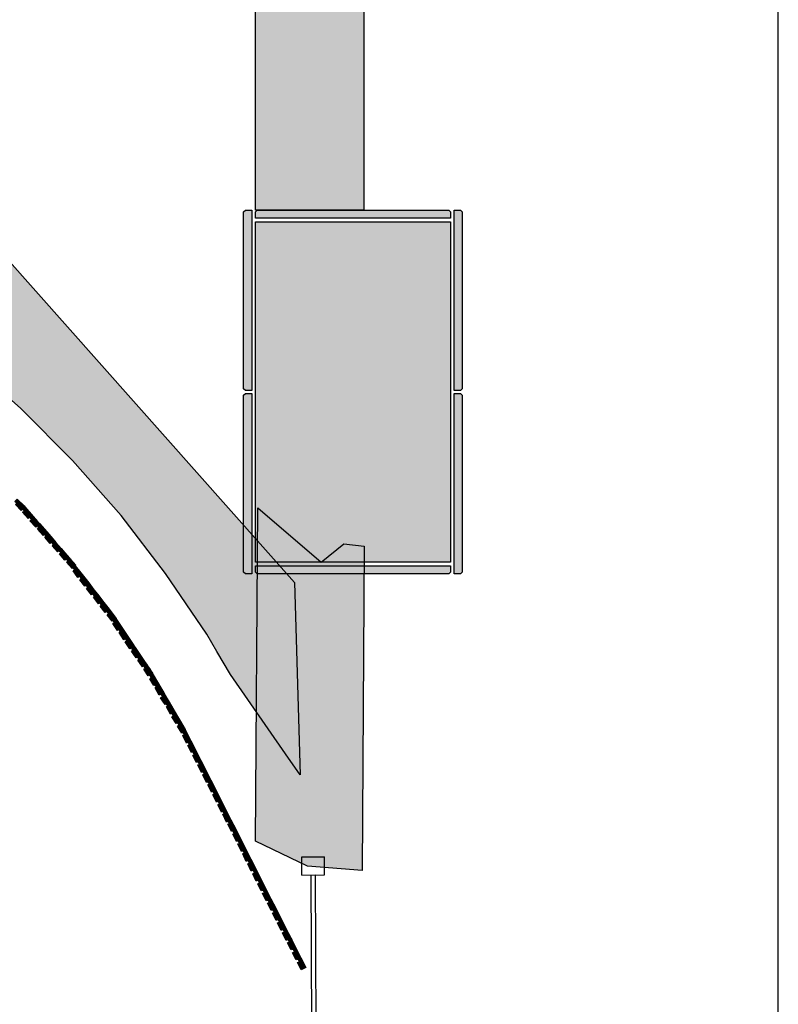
# Model space of a CAD drawing. Header units: millimetres. Extents: x -9985 to 240895, y -184894 to 39395.
# Tile 14 of 164: x 11123 to 12795, y -103500 to -101329. Entities that reach past the tile are written whole.
import ezdxf

# ---------------------------------------------------------------- set-up
doc = ezdxf.new("R2010")
doc.units = ezdxf.units.MM
for name, color, linetype in [('A-MISURE', 40, 'Continuous'), ('A-MURI-ESISTENTI', 7, 'Continuous'), ('A-MURI-NUOVI', 40, 'Continuous'), ('A-PARETI-VETRATE', 5, 'Continuous'), ('A-PILASTRI', 8, 'Continuous')]:
    doc.layers.add(name, color=color, linetype=linetype)

msp = doc.modelspace()

# ---------------------------------------------------------------- hatches: boundary and pattern name
at = {"layer": 'A-MURI-ESISTENTI'}
msp.add_hatch(color=7, dxfattribs=at).paths.add_polyline_path([(11757.501, -103195), (11642.501, -103140), (11647.501, -102405), (11787.501, -102525), (11837.501, -102485), (11882.501, -102490), (11877.501, -103205), (11757.501, -103195)])
at = {"layer": 'A-MURI-NUOVI'}
for points in [[(11881.501, -99852), (11881.501, -101749), (11642.501, -101749), (11642.501, -99852), (11881.501, -99852)], [(11741.501, -102994), (11709.131, -102947.548), (11587.501, -102773), (11557.501, -102722), (11535.501, -102684), (11444.501, -102550), (11346.501, -102422), (11239.501, -102301), (11125.501, -102186), (11004.501, -102079), (10877.501, -101979), (10747.501, -101890), (10744.501, -101888), (10605.501, -101805), (10461.501, -101732), (10315.501, -101668), (10657.501, -101364), (11728.501, -102570), (11741.501, -102994)], [(11116.501, -102395), (11112.501, -102391), (11117.501, -102386), (11132.501, -102401), (11134.361, -102403.14), (11131.501, -102406), (11128.501, -102408), (11129.001, -102408.5), (11126.501, -102411), (11113.501, -102398), (11116.501, -102395)], [(11129.001, -102408.5), (11128.501, -102408), (11131.501, -102406), (11129.001, -102408.5)], [(11131.501, -102406), (11134.501, -102404), (11150.501, -102422), (11141.501, -102429), (11129.501, -102415), (11133.501, -102413), (11129.001, -102408.5), (11131.501, -102406)], [(11150.501, -102422), (11134.501, -102404), (11131.501, -102406), (11134.361, -102403.14), (11162.501, -102435.5), (11150.501, -102422)], [(11134.361, -102403.14), (11132.501, -102401), (11134.501, -102403), (11134.361, -102403.14)], [(11161.501, -102445), (11158.501, -102448), (11145.501, -102434), (11149.501, -102431), (11145.501, -102426), (11150.501, -102422), (11162.501, -102435.5), (11166.454, -102440.047), (11161.501, -102445)], [(11165.501, -102449), (11161.501, -102445), (11166.454, -102440.047), (11182.268, -102458.233), (11177.501, -102463), (11174.501, -102466), (11162.501, -102452), (11165.501, -102449)], [(11166.454, -102440.047), (11162.501, -102435.5), (11166.501, -102440), (11166.454, -102440.047)], [(11166.501, -102440), (11182.501, -102458), (11182.268, -102458.233), (11166.454, -102440.047), (11166.501, -102440)], [(11182.268, -102458.233), (11195.834, -102473.833), (11198.501, -102477), (11190.501, -102484), (11178.501, -102470), (11181.501, -102468), (11177.501, -102463), (11182.268, -102458.233)], [(11182.501, -102458), (11195.834, -102473.833), (11182.268, -102458.233), (11182.501, -102458)], [(11197.501, -102486), (11193.501, -102482), (11198.501, -102477), (11202.501, -102481.5), (11214.352, -102495.13), (11206.501, -102502), (11194.501, -102489), (11197.501, -102486)], [(11195.834, -102473.833), (11202.501, -102481.5), (11198.501, -102477), (11195.834, -102473.833)], [(11214.352, -102495.13), (11202.501, -102481.5), (11214.501, -102495), (11214.352, -102495.13)], [(11213.501, -102504), (11209.501, -102500), (11214.361, -102495.14), (11222.501, -102504.5), (11230.501, -102514), (11225.501, -102518), (11225.677, -102518.221), (11222.501, -102521), (11210.501, -102507), (11213.501, -102504)], [(11214.501, -102495), (11214.361, -102495.14), (11214.352, -102495.13), (11214.501, -102495)], [(11214.501, -102495), (11222.501, -102504.5), (11214.361, -102495.14), (11214.501, -102495)], [(11222.501, -102504.5), (11232.501, -102516), (11234.013, -102517.951), (11230.501, -102514), (11222.501, -102504.5)], [(11225.677, -102518.221), (11225.501, -102518), (11230.501, -102514), (11225.677, -102518.221)], [(11230.501, -102514), (11234.013, -102517.951), (11245.547, -102532.834), (11243.834, -102534.333), (11240.501, -102537), (11240.599, -102537.164), (11238.501, -102539), (11226.501, -102525), (11229.501, -102523), (11225.677, -102518.221), (11230.501, -102514)], [(11245.547, -102532.834), (11234.013, -102517.951), (11246.501, -102532), (11245.547, -102532.834)], [(11243.834, -102534.333), (11245.501, -102533), (11255.046, -102545.091), (11260.438, -102552.049), (11251.501, -102559), (11240.501, -102544), (11243.501, -102542), (11240.599, -102537.164), (11243.834, -102534.333)], [(11240.599, -102537.164), (11240.501, -102537), (11243.834, -102534.333), (11240.599, -102537.164)], [(11245.547, -102532.834), (11255.046, -102545.091), (11245.501, -102533), (11243.834, -102534.333), (11245.547, -102532.834)], [(11260.438, -102552.049), (11255.046, -102545.091), (11260.501, -102552), (11260.438, -102552.049)], [(11258.501, -102561), (11255.501, -102556), (11260.439, -102552.049), (11275.267, -102571.182), (11266.501, -102578), (11255.501, -102564), (11258.501, -102561)], [(11260.439, -102552.049), (11260.438, -102552.049), (11260.501, -102552), (11260.439, -102552.049)], [(11260.501, -102552), (11275.501, -102571), (11275.267, -102571.182), (11260.439, -102552.049), (11260.501, -102552)], [(11284.501, -102595), (11281.501, -102597), (11270.501, -102583), (11273.501, -102580), (11269.501, -102576), (11275.273, -102571.19), (11286.751, -102586), (11290.501, -102591), (11284.501, -102595)], [(11275.501, -102571), (11275.273, -102571.19), (11275.267, -102571.182), (11275.501, -102571)], [(11275.501, -102571), (11286.751, -102586), (11275.273, -102571.19), (11275.501, -102571)], [(11288.501, -102600), (11284.501, -102595), (11290.501, -102591), (11297.319, -102599.636), (11305.402, -102610.066), (11299.501, -102614), (11299.829, -102614.411), (11296.501, -102617), (11285.501, -102602), (11288.501, -102600)], [(11290.501, -102591), (11286.751, -102586), (11297.319, -102599.636), (11290.501, -102591)], [(11305.501, -102610), (11305.402, -102610.066), (11297.319, -102599.636), (11305.501, -102610)], [(11299.829, -102614.411), (11299.501, -102614), (11305.402, -102610.066), (11305.407, -102610.073), (11299.829, -102614.411)], [(11305.407, -102610.073), (11320.235, -102629.206), (11311.501, -102636), (11300.501, -102622), (11303.501, -102619), (11299.829, -102614.411), (11305.407, -102610.073)], [(11305.407, -102610.073), (11305.402, -102610.066), (11305.501, -102610), (11305.407, -102610.073)], [(11305.501, -102610), (11320.501, -102629), (11320.235, -102629.206), (11305.407, -102610.073), (11305.501, -102610)], [(11328.501, -102653), (11328.786, -102653.476), (11326.501, -102655), (11315.501, -102641), (11318.501, -102638), (11314.501, -102634), (11320.242, -102629.215), (11325.501, -102636), (11334.342, -102649.106), (11328.501, -102653)], [(11320.501, -102629), (11320.242, -102629.215), (11320.235, -102629.206), (11320.501, -102629)], [(11334.342, -102649.106), (11325.501, -102636), (11320.242, -102629.215), (11320.501, -102629), (11335.501, -102649), (11334.803, -102649.465), (11334.501, -102649), (11334.342, -102649.106)], [(11334.342, -102649.106), (11334.652, -102649.566), (11328.786, -102653.476), (11328.501, -102653), (11334.342, -102649.106)], [(11341.501, -102673), (11341.829, -102673.411), (11338.501, -102676), (11328.501, -102660), (11331.501, -102658), (11328.786, -102653.476), (11334.652, -102649.566), (11340.581, -102658.355), (11347.501, -102669), (11341.501, -102673)], [(11334.501, -102649), (11334.803, -102649.465), (11334.652, -102649.566), (11334.342, -102649.106), (11334.501, -102649)], [(11340.581, -102658.355), (11334.652, -102649.566), (11334.803, -102649.465), (11340.581, -102658.355)], [(11347.501, -102669), (11340.581, -102658.355), (11373.313, -102706.875), (11361.501, -102690), (11347.501, -102669)], [(11347.501, -102669), (11341.829, -102673.411), (11341.501, -102673), (11347.501, -102669)], [(11345.501, -102678), (11341.829, -102673.411), (11347.501, -102669), (11361.501, -102690), (11355.501, -102693), (11356.022, -102693.652), (11352.501, -102696), (11342.501, -102680), (11345.501, -102678)], [(11361.501, -102690), (11373.313, -102706.875), (11375.444, -102710.034), (11365.501, -102716), (11355.501, -102701), (11359.501, -102698), (11356.022, -102693.652), (11361.501, -102690)], [(11356.022, -102693.652), (11355.501, -102693), (11361.501, -102690), (11356.022, -102693.652)], [(11372.501, -102719), (11369.501, -102714), (11375.446, -102710.036), (11377.597, -102713.226), (11388.501, -102730), (11382.501, -102734), (11379.501, -102736), (11369.501, -102721), (11372.501, -102719)], [(11375.444, -102710.034), (11373.313, -102706.875), (11375.501, -102710), (11375.444, -102710.034)], [(11375.446, -102710.036), (11375.444, -102710.034), (11375.501, -102710), (11375.446, -102710.036)], [(11375.501, -102710), (11377.597, -102713.226), (11375.446, -102710.036), (11375.501, -102710)], [(11377.597, -102713.226), (11399.876, -102746.25), (11388.501, -102730), (11377.597, -102713.226)], [(11388.501, -102730), (11399.876, -102746.25), (11402.435, -102750.044), (11396.501, -102754), (11393.501, -102756), (11383.501, -102741), (11386.501, -102739), (11382.501, -102734), (11388.501, -102730)], [(11399.501, -102759), (11396.501, -102754), (11402.435, -102750.044), (11405.017, -102753.871), (11412.251, -102765), (11415.261, -102770.16), (11409.501, -102774), (11406.501, -102776), (11396.501, -102761), (11399.501, -102759)], [(11402.435, -102750.044), (11399.876, -102746.25), (11402.501, -102750), (11402.435, -102750.044)], [(11402.501, -102750), (11405.017, -102753.871), (11402.435, -102750.044), (11402.501, -102750)], [(11405.017, -102753.871), (11410.501, -102762), (11412.251, -102765), (11405.017, -102753.871)], [(11409.501, -102774), (11415.261, -102770.16), (11436.167, -102806), (11427.501, -102792), (11415.501, -102771), (11409.501, -102774)], [(11412.501, -102779), (11409.501, -102774), (11415.501, -102771), (11427.501, -102792), (11421.501, -102795), (11421.651, -102795.25), (11418.501, -102797), (11409.501, -102782), (11412.501, -102779)], [(11415.261, -102770.16), (11412.251, -102765), (11415.501, -102770), (11415.261, -102770.16)], [(11427.501, -102792), (11436.167, -102806), (11440.307, -102813.097), (11434.501, -102816), (11430.501, -102818), (11421.501, -102802), (11424.501, -102800), (11421.651, -102795.25), (11427.501, -102792)], [(11421.651, -102795.25), (11421.501, -102795), (11427.501, -102792), (11421.651, -102795.25)], [(11446.501, -102837), (11446.651, -102837.25), (11443.501, -102839), (11433.501, -102824), (11437.501, -102822), (11434.501, -102816), (11440.307, -102813.097), (11452.501, -102834), (11446.501, -102837)], [(11440.307, -102813.097), (11436.167, -102806), (11440.501, -102813), (11440.307, -102813.097)], [(11440.501, -102813), (11452.501, -102834), (11440.307, -102813.097), (11440.501, -102813)], [(11449.501, -102842), (11446.651, -102837.25), (11452.501, -102834), (11464.501, -102855), (11458.501, -102858), (11458.631, -102858.261), (11455.501, -102860), (11446.501, -102844), (11449.501, -102842)], [(11452.501, -102834), (11446.651, -102837.25), (11446.501, -102837), (11452.501, -102834)], [(11452.501, -102834), (11468.834, -102862), (11464.501, -102855), (11452.501, -102834)], [(11464.501, -102855), (11468.834, -102862), (11477.113, -102876.194), (11471.501, -102879), (11467.501, -102881), (11458.501, -102866), (11461.501, -102864), (11458.631, -102858.261), (11464.501, -102855)], [(11458.631, -102858.261), (11458.501, -102858), (11464.501, -102855), (11458.631, -102858.261)], [(11477.113, -102876.194), (11468.834, -102862), (11477.501, -102876), (11477.113, -102876.194)], [(11477.113, -102876.194), (11487.501, -102894), (11489.118, -102897.191), (11483.501, -102900), (11483.61, -102900.273), (11480.501, -102902), (11470.501, -102887), (11474.501, -102884), (11471.501, -102879), (11477.113, -102876.194)], [(11477.501, -102876), (11489.501, -102897), (11489.118, -102897.191), (11487.501, -102894), (11477.113, -102876.194), (11477.501, -102876)], [(11494.501, -102922), (11490.501, -102924), (11482.501, -102907), (11485.501, -102905), (11483.61, -102900.273), (11489.126, -102897.208), (11500.235, -102919.133), (11494.501, -102922)], [(11483.61, -102900.273), (11483.501, -102900), (11489.118, -102897.191), (11489.126, -102897.208), (11483.61, -102900.273)], [(11489.126, -102897.208), (11489.118, -102897.191), (11489.501, -102897), (11489.126, -102897.208)], [(11500.235, -102919.133), (11489.126, -102897.208), (11489.501, -102897), (11500.501, -102919), (11500.235, -102919.133)], [(11497.501, -102927), (11494.501, -102922), (11500.235, -102919.133), (11510.947, -102940.277), (11501.501, -102945), (11493.501, -102929), (11497.501, -102927)], [(11500.501, -102919), (11511.501, -102940), (11510.947, -102940.277), (11500.235, -102919.133), (11500.501, -102919)], [(11507.501, -102949), (11505.501, -102944), (11510.982, -102940.346), (11522.064, -102962.218), (11516.501, -102965), (11512.501, -102967), (11504.501, -102951), (11507.501, -102949)], [(11510.982, -102940.346), (11510.947, -102940.277), (11511.501, -102940), (11510.982, -102940.346)], [(11511.501, -102940), (11522.501, -102962), (11522.064, -102962.218), (11510.982, -102940.346), (11511.501, -102940)], [(11522.064, -102962.218), (11533.181, -102984.16), (11527.501, -102987), (11523.501, -102989), (11515.501, -102972), (11519.501, -102971), (11516.501, -102965), (11522.064, -102962.218)], [(11522.501, -102962), (11533.501, -102984), (11533.181, -102984.16), (11522.064, -102962.218), (11522.501, -102962)], [(11533.181, -102984.16), (11544.298, -103006.101), (11538.501, -103009), (11534.501, -103011), (11526.501, -102994), (11529.501, -102992), (11527.501, -102987), (11533.181, -102984.16)], [(11533.501, -102984), (11544.501, -103006), (11544.298, -103006.101), (11533.181, -102984.16), (11533.501, -102984)], [(11544.298, -103006.101), (11555.011, -103027.245), (11549.501, -103030), (11545.501, -103032), (11537.501, -103016), (11541.501, -103014), (11538.501, -103009), (11544.298, -103006.101)], [(11544.501, -103006), (11555.501, -103027), (11555.011, -103027.245), (11544.298, -103006.101), (11544.501, -103006)], [(11560.501, -103052), (11556.501, -103054), (11548.501, -103038), (11551.501, -103036), (11549.501, -103030), (11555.011, -103027.245), (11566.128, -103049.186), (11560.501, -103052)], [(11566.128, -103049.186), (11555.011, -103027.245), (11555.501, -103027), (11566.501, -103049), (11566.128, -103049.186)], [(11563.501, -103058), (11560.501, -103052), (11566.128, -103049.186), (11577.245, -103071.128), (11571.501, -103074), (11567.501, -103076), (11559.501, -103060), (11563.501, -103058)], [(11566.501, -103049), (11577.501, -103071), (11577.245, -103071.128), (11566.128, -103049.186), (11566.501, -103049)], [(11577.245, -103071.128), (11588.362, -103093.069), (11582.501, -103096), (11578.501, -103098), (11570.501, -103081), (11573.501, -103080), (11571.501, -103074), (11577.245, -103071.128)], [(11577.501, -103071), (11588.501, -103093), (11588.362, -103093.069), (11577.245, -103071.128), (11577.501, -103071)], [(11585.501, -103101), (11582.501, -103096), (11588.362, -103093.069), (11599.075, -103114.213), (11589.501, -103119), (11581.501, -103103), (11585.501, -103101)], [(11588.501, -103093), (11599.501, -103114), (11599.075, -103114.213), (11588.362, -103093.069), (11588.501, -103093)], [(11604.501, -103139), (11600.501, -103141), (11592.501, -103125), (11595.501, -103123), (11593.501, -103118), (11599.102, -103114.266), (11610.192, -103136.154), (11604.501, -103139)], [(11599.501, -103114), (11599.102, -103114.266), (11599.075, -103114.213), (11599.501, -103114)], [(11610.192, -103136.154), (11599.102, -103114.266), (11599.501, -103114), (11610.501, -103136), (11610.192, -103136.154)], [(11615.501, -103161), (11611.501, -103163), (11603.501, -103146), (11607.501, -103145), (11604.501, -103139), (11610.192, -103136.154), (11621.309, -103158.096), (11615.501, -103161)], [(11621.309, -103158.096), (11610.192, -103136.154), (11610.501, -103136), (11621.501, -103158), (11621.309, -103158.096)], [(11626.501, -103183), (11622.501, -103185), (11614.501, -103168), (11617.501, -103166), (11615.501, -103161), (11621.309, -103158.096), (11632.426, -103180.037), (11626.501, -103183)], [(11632.426, -103180.037), (11621.309, -103158.096), (11621.501, -103158), (11632.501, -103180), (11632.426, -103180.037)], [(11629.501, -103188), (11626.501, -103183), (11632.426, -103180.037), (11643.139, -103201.181), (11637.501, -103204), (11633.501, -103206), (11625.501, -103190), (11629.501, -103188)], [(11632.501, -103180), (11643.501, -103201), (11643.139, -103201.181), (11632.426, -103180.037), (11632.501, -103180)], [(11643.139, -103201.181), (11654.256, -103223.122), (11648.501, -103226), (11644.501, -103228), (11636.501, -103212), (11640.501, -103210), (11637.501, -103204), (11643.139, -103201.181)], [(11643.501, -103201), (11654.501, -103223), (11654.256, -103223.122), (11643.139, -103201.181), (11643.501, -103201)], [(11654.256, -103223.122), (11665.373, -103245.064), (11659.501, -103248), (11655.501, -103250), (11647.501, -103234), (11651.501, -103232), (11648.501, -103226), (11654.256, -103223.122)], [(11654.501, -103223), (11665.501, -103245), (11665.373, -103245.064), (11654.256, -103223.122), (11654.501, -103223)], [(11670.501, -103270), (11666.501, -103272), (11658.501, -103255), (11662.501, -103254), (11659.501, -103248), (11665.373, -103245.064), (11676.49, -103267.005), (11670.501, -103270)], [(11676.49, -103267.005), (11665.373, -103245.064), (11665.501, -103245), (11676.501, -103267), (11676.49, -103267.005)], [(11673.501, -103275), (11670.501, -103270), (11676.49, -103267.005), (11687.203, -103288.149), (11677.501, -103293), (11669.501, -103277), (11673.501, -103275)], [(11676.501, -103267), (11687.501, -103288), (11687.203, -103288.149), (11676.49, -103267.005), (11676.501, -103267)], [(11684.501, -103297), (11681.501, -103292), (11687.222, -103288.186), (11698.32, -103310.09), (11692.501, -103313), (11688.501, -103315), (11680.501, -103299), (11684.501, -103297)], [(11687.222, -103288.186), (11687.203, -103288.149), (11687.501, -103288), (11687.222, -103288.186)], [(11687.501, -103288), (11698.501, -103310), (11698.32, -103310.09), (11687.222, -103288.186), (11687.501, -103288)], [(11698.32, -103310.09), (11709.437, -103332.032), (11703.501, -103335), (11699.501, -103337), (11691.501, -103320), (11695.501, -103319), (11692.501, -103313), (11698.32, -103310.09)], [(11698.501, -103310), (11709.501, -103332), (11709.437, -103332.032), (11698.32, -103310.09), (11698.501, -103310)], [(11714.501, -103357), (11710.501, -103359), (11702.501, -103342), (11706.501, -103340), (11703.501, -103335), (11709.437, -103332.032), (11715.501, -103344), (11720.501, -103354), (11714.501, -103357)], [(11709.501, -103332), (11715.501, -103344), (11709.437, -103332.032), (11709.501, -103332)], [(11717.501, -103362), (11714.501, -103357), (11720.501, -103354), (11722.538, -103357.889), (11731.267, -103375.117), (11725.501, -103378), (11721.501, -103380), (11713.501, -103364), (11717.501, -103362)], [(11720.501, -103354), (11715.501, -103344), (11722.538, -103357.889), (11720.501, -103354)], [(11731.267, -103375.117), (11722.538, -103357.889), (11731.501, -103375), (11731.267, -103375.117)], [(11731.267, -103375.117), (11742.384, -103397.059), (11736.501, -103400), (11732.501, -103402), (11724.501, -103386), (11728.501, -103384), (11725.501, -103378), (11731.267, -103375.117)], [(11731.501, -103375), (11742.501, -103397), (11742.384, -103397.059), (11731.267, -103375.117), (11731.501, -103375)], [(11739.501, -103406), (11736.501, -103400), (11742.384, -103397.059), (11753.501, -103419), (11743.501, -103424), (11735.501, -103408), (11739.501, -103406)], [(11742.501, -103397), (11753.501, -103419), (11742.384, -103397.059), (11742.501, -103397)]]:
    msp.add_hatch(color=40, dxfattribs=at).paths.add_polyline_path(points)
at = {"layer": 'A-PILASTRI'}
for points in [[(11634.501, -102147), (11620.501, -102147), (11616.501, -102143), (11616.501, -101753), (11620.501, -101749), (11634.501, -101749), (11634.501, -102147)], [(11642.501, -101767), (11642.501, -101753), (11646.501, -101749), (12068.501, -101749), (12072.501, -101753), (12072.501, -101767), (11642.501, -101767)], [(12080.501, -101749), (12094.501, -101749), (12098.501, -101753), (12098.501, -102143), (12094.501, -102147), (12080.501, -102147), (12080.501, -101749)], [(12072.501, -102525), (11642.501, -102525), (11642.501, -101775), (12072.501, -101775), (12072.501, -102525)], [(11634.501, -102551), (11620.501, -102551), (11616.501, -102547), (11616.501, -102157), (11620.501, -102153), (11634.501, -102153), (11634.501, -102551)], [(12080.501, -102153), (12094.501, -102153), (12098.501, -102157), (12098.501, -102547), (12094.501, -102551), (12080.501, -102551), (12080.501, -102153)], [(12072.501, -102533), (12072.501, -102547), (12068.501, -102551), (11646.501, -102551), (11642.501, -102547), (11642.501, -102533), (12072.501, -102533)]]:
    msp.add_hatch(color=8, dxfattribs=at).paths.add_polyline_path(points)

# ---------------------------------------------------------------- linework, layer by layer
at = {"layer": 'A-MISURE'}
msp.add_line((12795.001, -108410.779), (12795.001, -100025), dxfattribs=at)
at = {"layer": 'A-MURI-ESISTENTI'}
msp.add_lwpolyline([(11757.501, -103195), (11642.501, -103140), (11647.501, -102405), (11787.501, -102525), (11837.501, -102485), (11882.501, -102490), (11877.501, -103205), (11757.501, -103195)], close=True, dxfattribs=at)
at = {"layer": 'A-MURI-NUOVI'}
for points in [[(11881.501, -99852), (11881.501, -101749), (11642.501, -101749), (11642.501, -99852), (11881.501, -99852)], [(11741.501, -102994), (11709.131, -102947.548), (11587.501, -102773), (11557.501, -102722), (11535.501, -102684), (11444.501, -102550), (11346.501, -102422), (11239.501, -102301), (11125.501, -102186), (11004.501, -102079), (10877.501, -101979), (10747.501, -101890), (10744.501, -101888), (10605.501, -101805), (10461.501, -101732), (10315.501, -101668), (10657.501, -101364), (11728.501, -102570), (11741.501, -102994)], [(11116.501, -102395), (11112.501, -102391), (11117.501, -102386), (11132.501, -102401), (11134.361, -102403.14), (11131.501, -102406), (11128.501, -102408), (11129.001, -102408.5), (11126.501, -102411), (11113.501, -102398), (11116.501, -102395)], [(11129.001, -102408.5), (11128.501, -102408), (11131.501, -102406), (11129.001, -102408.5)], [(11131.501, -102406), (11134.501, -102404), (11150.501, -102422), (11141.501, -102429), (11129.501, -102415), (11133.501, -102413), (11129.001, -102408.5), (11131.501, -102406)], [(11150.501, -102422), (11134.501, -102404), (11131.501, -102406), (11134.361, -102403.14), (11162.501, -102435.5), (11150.501, -102422)], [(11134.361, -102403.14), (11132.501, -102401), (11134.501, -102403), (11134.361, -102403.14)], [(11161.501, -102445), (11158.501, -102448), (11145.501, -102434), (11149.501, -102431), (11145.501, -102426), (11150.501, -102422), (11162.501, -102435.5), (11166.454, -102440.047), (11161.501, -102445)], [(11165.501, -102449), (11161.501, -102445), (11166.454, -102440.047), (11182.268, -102458.233), (11177.501, -102463), (11174.501, -102466), (11162.501, -102452), (11165.501, -102449)], [(11166.454, -102440.047), (11162.501, -102435.5), (11166.501, -102440), (11166.454, -102440.047)], [(11166.501, -102440), (11182.501, -102458), (11182.268, -102458.233), (11166.454, -102440.047), (11166.501, -102440)], [(11182.268, -102458.233), (11195.834, -102473.833), (11198.501, -102477), (11190.501, -102484), (11178.501, -102470), (11181.501, -102468), (11177.501, -102463), (11182.268, -102458.233)], [(11182.501, -102458), (11195.834, -102473.833), (11182.268, -102458.233), (11182.501, -102458)], [(11197.501, -102486), (11193.501, -102482), (11198.501, -102477), (11202.501, -102481.5), (11214.352, -102495.13), (11206.501, -102502), (11194.501, -102489), (11197.501, -102486)], [(11195.834, -102473.833), (11202.501, -102481.5), (11198.501, -102477), (11195.834, -102473.833)], [(11214.352, -102495.13), (11202.501, -102481.5), (11214.501, -102495), (11214.352, -102495.13)], [(11213.501, -102504), (11209.501, -102500), (11214.361, -102495.14), (11222.501, -102504.5), (11230.501, -102514), (11225.501, -102518), (11225.677, -102518.221), (11222.501, -102521), (11210.501, -102507), (11213.501, -102504)], [(11214.501, -102495), (11214.361, -102495.14), (11214.352, -102495.13), (11214.501, -102495)], [(11214.501, -102495), (11222.501, -102504.5), (11214.361, -102495.14), (11214.501, -102495)], [(11222.501, -102504.5), (11232.501, -102516), (11234.013, -102517.951), (11230.501, -102514), (11222.501, -102504.5)], [(11225.677, -102518.221), (11225.501, -102518), (11230.501, -102514), (11225.677, -102518.221)], [(11230.501, -102514), (11234.013, -102517.951), (11245.547, -102532.834), (11243.834, -102534.333), (11240.501, -102537), (11240.599, -102537.164), (11238.501, -102539), (11226.501, -102525), (11229.501, -102523), (11225.677, -102518.221), (11230.501, -102514)], [(11245.547, -102532.834), (11234.013, -102517.951), (11246.501, -102532), (11245.547, -102532.834)], [(11243.834, -102534.333), (11245.501, -102533), (11255.046, -102545.091), (11260.438, -102552.049), (11251.501, -102559), (11240.501, -102544), (11243.501, -102542), (11240.599, -102537.164), (11243.834, -102534.333)], [(11240.599, -102537.164), (11240.501, -102537), (11243.834, -102534.333), (11240.599, -102537.164)], [(11245.547, -102532.834), (11255.046, -102545.091), (11245.501, -102533), (11243.834, -102534.333), (11245.547, -102532.834)], [(11260.438, -102552.049), (11255.046, -102545.091), (11260.501, -102552), (11260.438, -102552.049)], [(11258.501, -102561), (11255.501, -102556), (11260.439, -102552.049), (11275.267, -102571.182), (11266.501, -102578), (11255.501, -102564), (11258.501, -102561)], [(11260.439, -102552.049), (11260.438, -102552.049), (11260.501, -102552), (11260.439, -102552.049)], [(11260.501, -102552), (11275.501, -102571), (11275.267, -102571.182), (11260.439, -102552.049), (11260.501, -102552)], [(11284.501, -102595), (11281.501, -102597), (11270.501, -102583), (11273.501, -102580), (11269.501, -102576), (11275.273, -102571.19), (11286.751, -102586), (11290.501, -102591), (11284.501, -102595)], [(11275.501, -102571), (11275.273, -102571.19), (11275.267, -102571.182), (11275.501, -102571)], [(11275.501, -102571), (11286.751, -102586), (11275.273, -102571.19), (11275.501, -102571)], [(11288.501, -102600), (11284.501, -102595), (11290.501, -102591), (11297.319, -102599.636), (11305.402, -102610.066), (11299.501, -102614), (11299.829, -102614.411), (11296.501, -102617), (11285.501, -102602), (11288.501, -102600)], [(11290.501, -102591), (11286.751, -102586), (11297.319, -102599.636), (11290.501, -102591)], [(11305.501, -102610), (11305.402, -102610.066), (11297.319, -102599.636), (11305.501, -102610)], [(11299.829, -102614.411), (11299.501, -102614), (11305.402, -102610.066), (11305.407, -102610.073), (11299.829, -102614.411)], [(11305.407, -102610.073), (11320.235, -102629.206), (11311.501, -102636), (11300.501, -102622), (11303.501, -102619), (11299.829, -102614.411), (11305.407, -102610.073)], [(11305.407, -102610.073), (11305.402, -102610.066), (11305.501, -102610), (11305.407, -102610.073)], [(11305.501, -102610), (11320.501, -102629), (11320.235, -102629.206), (11305.407, -102610.073), (11305.501, -102610)], [(11328.501, -102653), (11328.786, -102653.476), (11326.501, -102655), (11315.501, -102641), (11318.501, -102638), (11314.501, -102634), (11320.242, -102629.215), (11325.501, -102636), (11334.342, -102649.106), (11328.501, -102653)], [(11320.501, -102629), (11320.242, -102629.215), (11320.235, -102629.206), (11320.501, -102629)], [(11334.342, -102649.106), (11325.501, -102636), (11320.242, -102629.215), (11320.501, -102629), (11335.501, -102649), (11334.803, -102649.465), (11334.501, -102649), (11334.342, -102649.106)], [(11334.342, -102649.106), (11334.652, -102649.566), (11328.786, -102653.476), (11328.501, -102653), (11334.342, -102649.106)], [(11341.501, -102673), (11341.829, -102673.411), (11338.501, -102676), (11328.501, -102660), (11331.501, -102658), (11328.786, -102653.476), (11334.652, -102649.566), (11340.581, -102658.355), (11347.501, -102669), (11341.501, -102673)], [(11334.501, -102649), (11334.803, -102649.465), (11334.652, -102649.566), (11334.342, -102649.106), (11334.501, -102649)], [(11340.581, -102658.355), (11334.652, -102649.566), (11334.803, -102649.465), (11340.581, -102658.355)], [(11347.501, -102669), (11340.581, -102658.355), (11373.313, -102706.875), (11361.501, -102690), (11347.501, -102669)], [(11347.501, -102669), (11341.829, -102673.411), (11341.501, -102673), (11347.501, -102669)], [(11345.501, -102678), (11341.829, -102673.411), (11347.501, -102669), (11361.501, -102690), (11355.501, -102693), (11356.022, -102693.652), (11352.501, -102696), (11342.501, -102680), (11345.501, -102678)], [(11361.501, -102690), (11373.313, -102706.875), (11375.444, -102710.034), (11365.501, -102716), (11355.501, -102701), (11359.501, -102698), (11356.022, -102693.652), (11361.501, -102690)], [(11356.022, -102693.652), (11355.501, -102693), (11361.501, -102690), (11356.022, -102693.652)], [(11372.501, -102719), (11369.501, -102714), (11375.446, -102710.036), (11377.597, -102713.226), (11388.501, -102730), (11382.501, -102734), (11379.501, -102736), (11369.501, -102721), (11372.501, -102719)], [(11375.444, -102710.034), (11373.313, -102706.875), (11375.501, -102710), (11375.444, -102710.034)], [(11375.446, -102710.036), (11375.444, -102710.034), (11375.501, -102710), (11375.446, -102710.036)], [(11375.501, -102710), (11377.597, -102713.226), (11375.446, -102710.036), (11375.501, -102710)], [(11377.597, -102713.226), (11399.876, -102746.25), (11388.501, -102730), (11377.597, -102713.226)], [(11388.501, -102730), (11399.876, -102746.25), (11402.435, -102750.044), (11396.501, -102754), (11393.501, -102756), (11383.501, -102741), (11386.501, -102739), (11382.501, -102734), (11388.501, -102730)], [(11399.501, -102759), (11396.501, -102754), (11402.435, -102750.044), (11405.017, -102753.871), (11412.251, -102765), (11415.261, -102770.16), (11409.501, -102774), (11406.501, -102776), (11396.501, -102761), (11399.501, -102759)], [(11402.435, -102750.044), (11399.876, -102746.25), (11402.501, -102750), (11402.435, -102750.044)], [(11402.501, -102750), (11405.017, -102753.871), (11402.435, -102750.044), (11402.501, -102750)], [(11405.017, -102753.871), (11410.501, -102762), (11412.251, -102765), (11405.017, -102753.871)], [(11409.501, -102774), (11415.261, -102770.16), (11436.167, -102806), (11427.501, -102792), (11415.501, -102771), (11409.501, -102774)], [(11412.501, -102779), (11409.501, -102774), (11415.501, -102771), (11427.501, -102792), (11421.501, -102795), (11421.651, -102795.25), (11418.501, -102797), (11409.501, -102782), (11412.501, -102779)], [(11415.261, -102770.16), (11412.251, -102765), (11415.501, -102770), (11415.261, -102770.16)], [(11427.501, -102792), (11436.167, -102806), (11440.307, -102813.097), (11434.501, -102816), (11430.501, -102818), (11421.501, -102802), (11424.501, -102800), (11421.651, -102795.25), (11427.501, -102792)], [(11421.651, -102795.25), (11421.501, -102795), (11427.501, -102792), (11421.651, -102795.25)], [(11446.501, -102837), (11446.651, -102837.25), (11443.501, -102839), (11433.501, -102824), (11437.501, -102822), (11434.501, -102816), (11440.307, -102813.097), (11452.501, -102834), (11446.501, -102837)], [(11440.307, -102813.097), (11436.167, -102806), (11440.501, -102813), (11440.307, -102813.097)], [(11440.501, -102813), (11452.501, -102834), (11440.307, -102813.097), (11440.501, -102813)], [(11449.501, -102842), (11446.651, -102837.25), (11452.501, -102834), (11464.501, -102855), (11458.501, -102858), (11458.631, -102858.261), (11455.501, -102860), (11446.501, -102844), (11449.501, -102842)], [(11452.501, -102834), (11446.651, -102837.25), (11446.501, -102837), (11452.501, -102834)], [(11452.501, -102834), (11468.834, -102862), (11464.501, -102855), (11452.501, -102834)], [(11464.501, -102855), (11468.834, -102862), (11477.113, -102876.194), (11471.501, -102879), (11467.501, -102881), (11458.501, -102866), (11461.501, -102864), (11458.631, -102858.261), (11464.501, -102855)], [(11458.631, -102858.261), (11458.501, -102858), (11464.501, -102855), (11458.631, -102858.261)], [(11477.113, -102876.194), (11468.834, -102862), (11477.501, -102876), (11477.113, -102876.194)], [(11477.113, -102876.194), (11487.501, -102894), (11489.118, -102897.191), (11483.501, -102900), (11483.61, -102900.273), (11480.501, -102902), (11470.501, -102887), (11474.501, -102884), (11471.501, -102879), (11477.113, -102876.194)], [(11477.501, -102876), (11489.501, -102897), (11489.118, -102897.191), (11487.501, -102894), (11477.113, -102876.194), (11477.501, -102876)], [(11494.501, -102922), (11490.501, -102924), (11482.501, -102907), (11485.501, -102905), (11483.61, -102900.273), (11489.126, -102897.208), (11500.235, -102919.133), (11494.501, -102922)], [(11483.61, -102900.273), (11483.501, -102900), (11489.118, -102897.191), (11489.126, -102897.208), (11483.61, -102900.273)], [(11489.126, -102897.208), (11489.118, -102897.191), (11489.501, -102897), (11489.126, -102897.208)], [(11500.235, -102919.133), (11489.126, -102897.208), (11489.501, -102897), (11500.501, -102919), (11500.235, -102919.133)], [(11497.501, -102927), (11494.501, -102922), (11500.235, -102919.133), (11510.947, -102940.277), (11501.501, -102945), (11493.501, -102929), (11497.501, -102927)], [(11500.501, -102919), (11511.501, -102940), (11510.947, -102940.277), (11500.235, -102919.133), (11500.501, -102919)], [(11507.501, -102949), (11505.501, -102944), (11510.982, -102940.346), (11522.064, -102962.218), (11516.501, -102965), (11512.501, -102967), (11504.501, -102951), (11507.501, -102949)], [(11510.982, -102940.346), (11510.947, -102940.277), (11511.501, -102940), (11510.982, -102940.346)], [(11511.501, -102940), (11522.501, -102962), (11522.064, -102962.218), (11510.982, -102940.346), (11511.501, -102940)], [(11522.064, -102962.218), (11533.181, -102984.16), (11527.501, -102987), (11523.501, -102989), (11515.501, -102972), (11519.501, -102971), (11516.501, -102965), (11522.064, -102962.218)], [(11522.501, -102962), (11533.501, -102984), (11533.181, -102984.16), (11522.064, -102962.218), (11522.501, -102962)], [(11533.181, -102984.16), (11544.298, -103006.101), (11538.501, -103009), (11534.501, -103011), (11526.501, -102994), (11529.501, -102992), (11527.501, -102987), (11533.181, -102984.16)], [(11533.501, -102984), (11544.501, -103006), (11544.298, -103006.101), (11533.181, -102984.16), (11533.501, -102984)], [(11544.298, -103006.101), (11555.011, -103027.245), (11549.501, -103030), (11545.501, -103032), (11537.501, -103016), (11541.501, -103014), (11538.501, -103009), (11544.298, -103006.101)], [(11544.501, -103006), (11555.501, -103027), (11555.011, -103027.245), (11544.298, -103006.101), (11544.501, -103006)], [(11560.501, -103052), (11556.501, -103054), (11548.501, -103038), (11551.501, -103036), (11549.501, -103030), (11555.011, -103027.245), (11566.128, -103049.186), (11560.501, -103052)], [(11566.128, -103049.186), (11555.011, -103027.245), (11555.501, -103027), (11566.501, -103049), (11566.128, -103049.186)], [(11563.501, -103058), (11560.501, -103052), (11566.128, -103049.186), (11577.245, -103071.128), (11571.501, -103074), (11567.501, -103076), (11559.501, -103060), (11563.501, -103058)], [(11566.501, -103049), (11577.501, -103071), (11577.245, -103071.128), (11566.128, -103049.186), (11566.501, -103049)], [(11577.245, -103071.128), (11588.362, -103093.069), (11582.501, -103096), (11578.501, -103098), (11570.501, -103081), (11573.501, -103080), (11571.501, -103074), (11577.245, -103071.128)], [(11577.501, -103071), (11588.501, -103093), (11588.362, -103093.069), (11577.245, -103071.128), (11577.501, -103071)], [(11585.501, -103101), (11582.501, -103096), (11588.362, -103093.069), (11599.075, -103114.213), (11589.501, -103119), (11581.501, -103103), (11585.501, -103101)], [(11588.501, -103093), (11599.501, -103114), (11599.075, -103114.213), (11588.362, -103093.069), (11588.501, -103093)], [(11604.501, -103139), (11600.501, -103141), (11592.501, -103125), (11595.501, -103123), (11593.501, -103118), (11599.102, -103114.266), (11610.192, -103136.154), (11604.501, -103139)], [(11599.501, -103114), (11599.102, -103114.266), (11599.075, -103114.213), (11599.501, -103114)], [(11610.192, -103136.154), (11599.102, -103114.266), (11599.501, -103114), (11610.501, -103136), (11610.192, -103136.154)], [(11615.501, -103161), (11611.501, -103163), (11603.501, -103146), (11607.501, -103145), (11604.501, -103139), (11610.192, -103136.154), (11621.309, -103158.096), (11615.501, -103161)], [(11621.309, -103158.096), (11610.192, -103136.154), (11610.501, -103136), (11621.501, -103158), (11621.309, -103158.096)], [(11626.501, -103183), (11622.501, -103185), (11614.501, -103168), (11617.501, -103166), (11615.501, -103161), (11621.309, -103158.096), (11632.426, -103180.037), (11626.501, -103183)], [(11632.426, -103180.037), (11621.309, -103158.096), (11621.501, -103158), (11632.501, -103180), (11632.426, -103180.037)], [(11629.501, -103188), (11626.501, -103183), (11632.426, -103180.037), (11643.139, -103201.181), (11637.501, -103204), (11633.501, -103206), (11625.501, -103190), (11629.501, -103188)], [(11632.501, -103180), (11643.501, -103201), (11643.139, -103201.181), (11632.426, -103180.037), (11632.501, -103180)], [(11643.139, -103201.181), (11654.256, -103223.122), (11648.501, -103226), (11644.501, -103228), (11636.501, -103212), (11640.501, -103210), (11637.501, -103204), (11643.139, -103201.181)], [(11643.501, -103201), (11654.501, -103223), (11654.256, -103223.122), (11643.139, -103201.181), (11643.501, -103201)], [(11654.256, -103223.122), (11665.373, -103245.064), (11659.501, -103248), (11655.501, -103250), (11647.501, -103234), (11651.501, -103232), (11648.501, -103226), (11654.256, -103223.122)], [(11654.501, -103223), (11665.501, -103245), (11665.373, -103245.064), (11654.256, -103223.122), (11654.501, -103223)], [(11670.501, -103270), (11666.501, -103272), (11658.501, -103255), (11662.501, -103254), (11659.501, -103248), (11665.373, -103245.064), (11676.49, -103267.005), (11670.501, -103270)], [(11676.49, -103267.005), (11665.373, -103245.064), (11665.501, -103245), (11676.501, -103267), (11676.49, -103267.005)], [(11673.501, -103275), (11670.501, -103270), (11676.49, -103267.005), (11687.203, -103288.149), (11677.501, -103293), (11669.501, -103277), (11673.501, -103275)], [(11676.501, -103267), (11687.501, -103288), (11687.203, -103288.149), (11676.49, -103267.005), (11676.501, -103267)], [(11684.501, -103297), (11681.501, -103292), (11687.222, -103288.186), (11698.32, -103310.09), (11692.501, -103313), (11688.501, -103315), (11680.501, -103299), (11684.501, -103297)], [(11687.222, -103288.186), (11687.203, -103288.149), (11687.501, -103288), (11687.222, -103288.186)], [(11687.501, -103288), (11698.501, -103310), (11698.32, -103310.09), (11687.222, -103288.186), (11687.501, -103288)], [(11698.32, -103310.09), (11709.437, -103332.032), (11703.501, -103335), (11699.501, -103337), (11691.501, -103320), (11695.501, -103319), (11692.501, -103313), (11698.32, -103310.09)], [(11698.501, -103310), (11709.501, -103332), (11709.437, -103332.032), (11698.32, -103310.09), (11698.501, -103310)], [(11714.501, -103357), (11710.501, -103359), (11702.501, -103342), (11706.501, -103340), (11703.501, -103335), (11709.437, -103332.032), (11715.501, -103344), (11720.501, -103354), (11714.501, -103357)], [(11709.501, -103332), (11715.501, -103344), (11709.437, -103332.032), (11709.501, -103332)], [(11717.501, -103362), (11714.501, -103357), (11720.501, -103354), (11722.538, -103357.889), (11731.267, -103375.117), (11725.501, -103378), (11721.501, -103380), (11713.501, -103364), (11717.501, -103362)], [(11720.501, -103354), (11715.501, -103344), (11722.538, -103357.889), (11720.501, -103354)], [(11731.267, -103375.117), (11722.538, -103357.889), (11731.501, -103375), (11731.267, -103375.117)], [(11731.267, -103375.117), (11742.384, -103397.059), (11736.501, -103400), (11732.501, -103402), (11724.501, -103386), (11728.501, -103384), (11725.501, -103378), (11731.267, -103375.117)], [(11731.501, -103375), (11742.501, -103397), (11742.384, -103397.059), (11731.267, -103375.117), (11731.501, -103375)], [(11739.501, -103406), (11736.501, -103400), (11742.384, -103397.059), (11753.501, -103419), (11743.501, -103424), (11735.501, -103408), (11739.501, -103406)], [(11742.501, -103397), (11753.501, -103419), (11742.384, -103397.059), (11742.501, -103397)]]:
    msp.add_lwpolyline(points, close=True, dxfattribs=at)
at = {"layer": 'A-PARETI-VETRATE'}
for p, q in [((11744.901, -103174.9), (11794.901, -103174.6)), ((11745.101, -103214.9), (11744.901, -103174.9)), ((11795.101, -103214.6), (11794.901, -103174.6)), ((11745.101, -103214.9), (11795.101, -103214.6)), ((11765.101, -103214.8), (11775.101, -103214.7)), ((11774.701, -105294.8), (11765.101, -103214.8)), ((11784.701, -105294.7), (11775.101, -103214.7))]:
    msp.add_line(p, q, dxfattribs=at)
at = {"layer": 'A-PILASTRI'}
for points in [[(11634.501, -102147), (11620.501, -102147), (11616.501, -102143), (11616.501, -101753), (11620.501, -101749), (11634.501, -101749), (11634.501, -102147)], [(11642.501, -101767), (11642.501, -101753), (11646.501, -101749), (12068.501, -101749), (12072.501, -101753), (12072.501, -101767), (11642.501, -101767)], [(12080.501, -101749), (12094.501, -101749), (12098.501, -101753), (12098.501, -102143), (12094.501, -102147), (12080.501, -102147), (12080.501, -101749)], [(12072.501, -102525), (11642.501, -102525), (11642.501, -101775), (12072.501, -101775), (12072.501, -102525)], [(11634.501, -102551), (11620.501, -102551), (11616.501, -102547), (11616.501, -102157), (11620.501, -102153), (11634.501, -102153), (11634.501, -102551)], [(12080.501, -102153), (12094.501, -102153), (12098.501, -102157), (12098.501, -102547), (12094.501, -102551), (12080.501, -102551), (12080.501, -102153)], [(12072.501, -102533), (12072.501, -102547), (12068.501, -102551), (11646.501, -102551), (11642.501, -102547), (11642.501, -102533), (12072.501, -102533)]]:
    msp.add_lwpolyline(points, close=True, dxfattribs=at)

doc.saveas('drawing.dxf')
